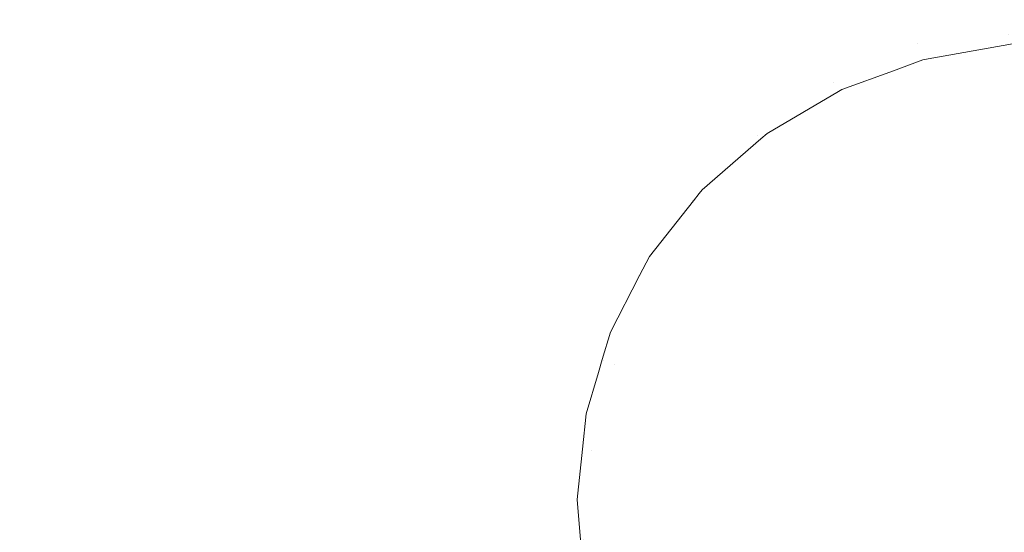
# Model space of a CAD drawing. Header units: millimetres. Extents: x -211 to 218, y -248 to 286.
# Tile 213 of 214: x 154 to 186, y 269 to 285. Entities that reach past the tile are written whole.
import ezdxf

# ---------------------------------------------------------------- set-up
doc = ezdxf.new("R2010")
doc.units = ezdxf.units.MM
doc.header["$LTSCALE"] = 25.4
doc.layers.add('None', color=7, linetype='Continuous', lineweight=9)

msp = doc.modelspace()

# ---------------------------------------------------------------- linework, layer by layer
at = {"layer": 'None', "color": 7, "linetype": 'Continuous', "lineweight": 9}
for points, invisible_edges in [([(183.228, 284.513, -418.163), (186.08, 285.278, -418.163), (186.079, 285.281, -420.973), (183.227, 284.517, -420.973)], 15), ([(183.227, 284.517, -420.973), (186.079, 285.281, -420.973), (186.159, 284.828, -423.745), (183.384, 284.085, -423.745)], 15), ([(183.387, 284.075, -415.393), (186.161, 284.818, -415.393), (186.08, 285.278, -418.163), (183.228, 284.513, -418.163)], 15), ([(183.384, 284.085, -423.745), (186.159, 284.828, -423.745), (186.317, 283.932, -426.404), (183.695, 283.23, -426.404)], 15), ([(186.161, 284.818, -415.393), (183.387, 284.075, -415.393), (183.467, 284.007, -415.049)], 11), ([(183.467, 284.007, -415.049), (186.282, 284.507, -414.27), (186.161, 284.818, -415.393)], 10), ([(189.18, 284.524, -413.653), (189.022, 284.523, -413.686), (107.238, 145.539, -39.513)], 10), ([(107.238, 145.539, -39.513), (107.238, 140.472, -25.177), (189.18, 284.524, -413.653)], 10), ([(192.074, 284.056, -413.215), (189.18, 284.524, -413.653), (107.238, 140.472, -25.177)], 10), ([(189.022, 284.523, -413.686), (186.282, 284.507, -414.27), (107.238, 145.539, -39.513)], 10), ([(107.238, 146.795, -43.067), (186.282, 284.507, -414.27), (183.467, 284.007, -415.049)], 9), ([(107.238, 146.795, -43.067), (107.238, 145.539, -39.513), (186.282, 284.507, -414.27)], 10), ([(180.552, 283.265, -418.163), (183.228, 284.513, -418.163), (183.227, 284.517, -420.973), (180.55, 283.268, -420.973)], 15), ([(180.55, 283.268, -420.973), (183.227, 284.517, -420.973), (183.384, 284.085, -423.745), (180.78, 282.87, -423.745)], 15), ([(183.228, 284.513, -418.163), (180.552, 283.265, -418.163), (180.821, 283.039, -415.966)], 11), ([(180.821, 283.039, -415.966), (182.476, 283.644, -415.393), (183.228, 284.513, -418.163)], 10), ([(182.476, 283.644, -415.393), (183.387, 284.075, -415.393), (183.228, 284.513, -418.163)], 11), ([(102.315, 145.106, -43.776), (105.055, 146.238, -43.301), (183.467, 284.007, -415.049), (183.419, 283.989, -415.066)], 10), ([(102.315, 145.106, -43.776), (183.419, 283.989, -415.066), (182.476, 283.644, -415.393)], 9), ([(183.467, 284.007, -415.049), (105.055, 146.238, -43.301), (107.238, 146.795, -43.067)], 9), ([(107.238, 140.472, -25.177), (109.419, 138.834, -21.355), (192.074, 284.056, -413.215)], 11), ([(194.371, 283.288, -413.016), (192.074, 284.056, -413.215), (109.419, 138.834, -21.355)], 10), ([(180.78, 282.87, -423.745), (183.384, 284.085, -423.745), (183.695, 283.23, -426.404), (181.234, 282.083, -426.404)], 15), ([(183.419, 283.989, -415.066), (183.387, 284.075, -415.393), (182.476, 283.644, -415.393)], 3), ([(183.387, 284.075, -415.393), (183.419, 283.989, -415.066), (183.467, 284.007, -415.049)], 9), ([(183.695, 283.23, -426.404), (186.317, 283.932, -426.404), (186.549, 282.617, -428.876), (184.152, 281.975, -428.876)], 15), ([(182.476, 283.644, -415.393), (180.821, 283.039, -415.966), (102.315, 145.106, -43.776)], 10), ([(109.419, 138.834, -21.355), (109.604, 138.772, -21.339), (194.874, 283.119, -412.972), (194.371, 283.288, -413.016)], 10), ([(178.133, 281.572, -418.163), (180.552, 283.265, -418.163), (180.55, 283.268, -420.973), (178.131, 281.574, -420.973)], 15), ([(178.131, 281.574, -420.973), (180.55, 283.268, -420.973), (180.78, 282.87, -423.745), (178.426, 281.222, -423.745)], 15), ([(180.552, 283.265, -418.163), (178.133, 281.572, -418.163), (178.424, 281.631, -416.993)], 11), ([(178.424, 281.631, -416.993), (180.718, 282.978, -416.01), (180.552, 283.265, -418.163)], 10), ([(180.552, 283.265, -418.163), (180.718, 282.978, -416.01), (180.821, 283.039, -415.966)], 9), ([(180.718, 282.978, -416.01), (95.769, 136.409, -25.133), (101.238, 144.504, -44.029)], 11), ([(180.718, 282.978, -416.01), (178.424, 281.631, -416.993), (95.769, 136.409, -25.133)], 10), ([(101.238, 144.504, -44.029), (180.821, 283.039, -415.966), (180.718, 282.978, -416.01)], 9), ([(101.238, 144.504, -44.029), (102.315, 145.106, -43.776), (180.821, 283.039, -415.966)], 10), ([(109.604, 138.772, -21.339), (112.22, 137.897, -21.111), (194.874, 283.119, -412.972)], 10), ([(196.82, 282.097, -412.941), (194.874, 283.119, -412.972), (112.22, 137.897, -21.111)], 10), ([(181.234, 282.083, -426.404), (183.695, 283.23, -426.404), (184.152, 281.975, -428.876), (181.902, 280.926, -428.876)], 15), ([(178.426, 281.222, -423.745), (180.78, 282.87, -423.745), (181.234, 282.083, -426.404), (179.011, 280.525, -426.404)], 15), ([(184.152, 281.975, -428.876), (186.549, 282.617, -428.876), (186.848, 280.919, -431.095), (184.741, 280.355, -431.095)], 15), ([(112.22, 137.897, -21.111), (114.511, 136.693, -21.074), (197.497, 281.741, -412.93), (196.82, 282.097, -412.941)], 10), ([(179.011, 280.525, -426.404), (181.234, 282.083, -426.404), (181.902, 280.926, -428.876), (179.869, 279.503, -428.876)], 15), ([(181.902, 280.926, -428.876), (184.152, 281.975, -428.876), (184.741, 280.355, -431.095), (182.764, 279.433, -431.095)], 15), ([(114.511, 136.693, -21.074), (114.842, 136.519, -21.069), (197.497, 281.741, -412.93)], 10), ([(199.067, 280.561, -413.036), (197.497, 281.741, -412.93), (114.842, 136.519, -21.069), (116.677, 135.139, -21.193)], 10), ([(178.424, 281.631, -416.993), (178.227, 281.46, -417.098), (93.694, 134.606, -26.239), (93.819, 134.714, -26.172)], 10), ([(178.227, 281.46, -417.098), (176.349, 279.828, -418.099), (93.694, 134.606, -26.239)], 10), ([(178.424, 281.631, -416.993), (93.819, 134.714, -26.172), (93.865, 134.754, -26.148)], 9), ([(93.865, 134.754, -26.148), (95.769, 136.409, -25.133), (178.424, 281.631, -416.993)], 10), ([(178.131, 281.574, -420.973), (176.042, 279.486, -420.973), (176.255, 279.708, -418.163)], 11), ([(176.042, 279.486, -420.973), (178.131, 281.574, -420.973), (178.426, 281.222, -423.745), (176.394, 279.191, -423.745)], 15), ([(176.255, 279.708, -418.163), (178.133, 281.572, -418.163), (178.131, 281.574, -420.973)], 11), ([(178.133, 281.572, -418.163), (176.255, 279.708, -418.163), (176.349, 279.828, -418.099)], 9), ([(176.349, 279.828, -418.099), (178.227, 281.46, -417.098), (178.133, 281.572, -418.163)], 10), ([(178.133, 281.572, -418.163), (178.227, 281.46, -417.098), (178.424, 281.631, -416.993)], 9), ([(176.394, 279.191, -423.745), (178.426, 281.222, -423.745), (179.011, 280.525, -426.404), (177.091, 278.606, -426.404)], 15), ([(179.869, 279.503, -428.876), (181.902, 280.926, -428.876), (182.764, 279.433, -431.095), (180.977, 278.182, -431.095)], 15), ([(184.741, 280.355, -431.095), (186.848, 280.919, -431.095), (187.207, 278.885, -432.999), (185.448, 278.413, -432.999)], 15), ([(116.677, 135.139, -21.193), (117.208, 134.741, -21.229), (199.862, 279.963, -413.09), (199.067, 280.561, -413.036)], 10), ([(177.091, 278.606, -426.404), (179.011, 280.525, -426.404), (179.869, 279.503, -428.876), (178.114, 277.747, -428.876)], 15), ([(182.764, 279.433, -431.095), (184.741, 280.355, -431.095), (185.448, 278.413, -432.999), (183.797, 277.643, -432.999)], 15), ([(92.004, 132.461, -27.39), (93.694, 134.606, -26.239), (176.349, 279.828, -418.099), (176.255, 279.708, -418.163)], 10), ([(201.072, 278.701, -413.302), (199.862, 279.963, -413.09), (117.208, 134.741, -21.229), (118.607, 133.281, -21.475)], 10), ([(176.255, 279.708, -418.163), (176.065, 279.468, -418.293), (92.004, 132.461, -27.39)], 10), ([(176.065, 279.468, -418.293), (174.659, 277.683, -419.251), (92.004, 132.461, -27.39)], 10), ([(174.659, 277.683, -419.251), (176.042, 279.486, -420.973), (174.348, 277.067, -420.973)], 11), ([(174.348, 277.067, -420.973), (176.042, 279.486, -420.973), (176.394, 279.191, -423.745), (174.746, 276.837, -423.745)], 15), ([(174.659, 277.683, -419.251), (176.065, 279.468, -418.293), (176.042, 279.486, -420.973)], 10), ([(176.042, 279.486, -420.973), (176.065, 279.468, -418.293), (176.255, 279.708, -418.163)], 9), ([(178.114, 277.747, -428.876), (179.869, 279.503, -428.876), (180.977, 278.182, -431.095), (179.435, 276.639, -431.095)], 15), ([(174.746, 276.837, -423.745), (176.394, 279.191, -423.745), (177.091, 278.606, -426.404), (175.534, 276.382, -426.404)], 15), ([(180.977, 278.182, -431.095), (182.764, 279.433, -431.095), (183.797, 277.643, -432.999), (182.305, 276.599, -432.999)], 15), ([(185.448, 278.413, -432.999), (187.207, 278.885, -432.999), (187.616, 276.569, -434.537), (186.252, 276.203, -434.537)], 15), ([(118.607, 133.281, -21.475), (119.244, 132.617, -21.586), (201.898, 277.84, -413.447), (201.072, 278.701, -413.302)], 10), ([(175.534, 276.382, -426.404), (177.091, 278.606, -426.404), (178.114, 277.747, -428.876), (176.69, 275.714, -428.876)], 15), ([(183.797, 277.643, -432.999), (185.448, 278.413, -432.999), (186.252, 276.203, -434.537), (184.973, 275.607, -434.537)], 15), ([(179.435, 276.639, -431.095), (180.977, 278.182, -431.095), (182.305, 276.599, -432.999), (181.018, 275.311, -432.999)], 15), ([(174.659, 277.683, -419.251), (174.343, 277.072, -419.544), (90.751, 130.04, -28.551), (90.766, 130.07, -28.537)], 10), ([(90.766, 130.07, -28.537), (92.004, 132.461, -27.39), (174.659, 277.683, -419.251)], 10), ([(202.789, 276.537, -413.742), (201.898, 277.84, -413.447), (119.244, 132.617, -21.586), (120.256, 131.138, -21.921)], 10), ([(174.348, 277.067, -420.973), (174.343, 277.072, -419.544), (174.659, 277.683, -419.251)], 9), ([(176.69, 275.714, -428.876), (178.114, 277.747, -428.876), (179.435, 276.639, -431.095), (178.184, 274.852, -431.095)], 15), ([(182.305, 276.599, -432.999), (183.797, 277.643, -432.999), (184.973, 275.607, -434.537), (183.817, 274.797, -434.537)], 15), ([(174.343, 277.072, -419.544), (173.405, 275.262, -420.412), (90.751, 130.04, -28.551)], 10), ([(173.405, 275.262, -420.412), (174.348, 277.067, -420.973), (173.174, 274.366, -420.975)], 11), ([(173.532, 274.233, -423.745), (173.174, 274.366, -420.975), (174.348, 277.067, -420.973)], 11), ([(173.405, 275.262, -420.412), (174.343, 277.072, -419.544), (174.348, 277.067, -420.973)], 10), ([(174.348, 277.067, -420.973), (174.746, 276.837, -423.745), (173.532, 274.233, -423.745)], 11), ([(173.532, 274.233, -423.745), (174.746, 276.837, -423.745), (175.534, 276.382, -426.404), (174.387, 273.922, -426.404)], 15), ([(178.184, 274.852, -431.095), (179.435, 276.639, -431.095), (181.018, 275.311, -432.999), (179.973, 273.819, -432.999)], 15), ([(120.256, 131.138, -21.921), (120.888, 130.213, -22.131), (203.543, 275.435, -413.991), (202.789, 276.537, -413.742)], 10), ([(174.387, 273.922, -426.404), (175.534, 276.382, -426.404), (176.69, 275.714, -428.876), (175.641, 273.465, -428.876)], 15), ([(181.018, 275.311, -432.999), (182.305, 276.599, -432.999), (183.817, 274.797, -434.537), (182.819, 273.799, -434.537)], 15), ([(184.973, 275.607, -434.537), (186.252, 276.203, -434.537), (187.132, 273.786, -435.667), (186.26, 273.379, -435.667)], 15), ([(175.641, 273.465, -428.876), (176.69, 275.714, -428.876), (178.184, 274.852, -431.095), (177.262, 272.875, -431.095)], 15), ([(204.159, 274.098, -414.357), (203.543, 275.435, -413.991), (120.888, 130.213, -22.131)], 10), ([(183.817, 274.797, -434.537), (184.973, 275.607, -434.537), (186.26, 273.379, -435.667), (185.471, 272.826, -435.667)], 15), ([(90.435, 128.977, -29.012), (90.751, 130.04, -28.551), (173.405, 275.262, -420.412), (173.143, 274.378, -420.795)], 10), ([(173.174, 274.366, -420.975), (173.143, 274.378, -420.795), (173.405, 275.262, -420.412)], 9), ([(179.973, 273.819, -432.999), (181.018, 275.311, -432.999), (182.819, 273.799, -434.537), (182.01, 272.643, -434.537)], 15), ([(177.262, 272.875, -431.095), (178.184, 274.852, -431.095), (179.973, 273.819, -432.999), (179.203, 272.168, -432.999)], 15), ([(182.819, 273.799, -434.537), (183.817, 274.797, -434.537), (185.471, 272.826, -435.667), (184.79, 272.146, -435.667)], 15), ([(89.972, 127.417, -29.688), (90.435, 128.977, -29.012), (173.143, 274.378, -420.795), (173.021, 273.967, -420.973)], 10), ([(120.888, 130.213, -22.131), (121.027, 129.912, -22.213), (204.746, 272.823, -414.705), (204.159, 274.098, -414.357)], 10), ([(173.532, 274.233, -423.745), (172.788, 271.457, -423.745), (172.511, 271.511, -421.991)], 11), ([(172.511, 271.511, -421.991), (172.626, 272.639, -421.549), (173.532, 274.233, -423.745)], 10), ([(173.532, 274.233, -423.745), (172.626, 272.639, -421.549), (173.021, 273.967, -420.973)], 9), ([(172.788, 271.457, -423.745), (173.532, 274.233, -423.745), (174.387, 273.922, -426.404), (173.684, 271.299, -426.404)], 15), ([(173.143, 274.378, -420.795), (173.174, 274.366, -420.975), (173.021, 273.967, -420.973)], 3), ([(173.021, 273.967, -420.973), (173.174, 274.366, -420.975), (173.532, 274.233, -423.745)], 11), ([(173.021, 273.967, -420.973), (172.626, 272.639, -421.549), (89.972, 127.417, -29.688)], 10), ([(173.684, 271.299, -426.404), (174.387, 273.922, -426.404), (175.641, 273.465, -428.876), (174.999, 271.067, -428.876)], 15), ([(179.203, 272.168, -432.999), (179.973, 273.819, -432.999), (182.01, 272.643, -434.537), (181.413, 271.364, -434.537)], 15), ([(182.01, 272.643, -434.537), (182.819, 273.799, -434.537), (184.79, 272.146, -435.667), (184.238, 271.357, -435.667)], 15), ([(174.999, 271.067, -428.876), (175.641, 273.465, -428.876), (177.262, 272.875, -431.095), (176.697, 270.768, -431.095)], 15), ([(185.471, 272.826, -435.667), (186.26, 273.379, -435.667), (187.622, 271.02, -436.357), (187.222, 270.74, -436.357)], 15), ([(176.697, 270.768, -431.095), (177.262, 272.875, -431.095), (179.203, 272.168, -432.999), (178.732, 270.409, -432.999)], 15), ([(184.79, 272.146, -435.667), (185.471, 272.826, -435.667), (187.222, 270.74, -436.357), (186.877, 270.395, -436.357)], 15), ([(89.97, 127.399, -29.695), (89.972, 127.417, -29.688), (172.626, 272.639, -421.549), (172.511, 271.511, -421.991)], 10), ([(204.746, 272.823, -414.705), (121.027, 129.912, -22.213), (121.569, 128.735, -22.535)], 9), ([(121.569, 128.735, -22.535), (122.092, 127.601, -22.845), (204.746, 272.823, -414.705)], 10), ([(205.116, 271.427, -415.145), (204.746, 272.823, -414.705), (122.092, 127.601, -22.845), (122.485, 126.115, -23.313)], 10), ([(181.413, 271.364, -434.537), (182.01, 272.643, -434.537), (184.238, 271.357, -435.667), (183.831, 270.484, -435.667)], 15), ([(178.732, 270.409, -432.999), (179.203, 272.168, -432.999), (181.413, 271.364, -434.537), (181.048, 270.001, -434.537)], 15), ([(184.238, 271.357, -435.667), (184.79, 272.146, -435.667), (186.877, 270.395, -436.357), (186.597, 269.995, -436.357)], 15), ([(172.511, 271.511, -421.991), (172.345, 269.893, -422.626), (89.691, 124.67, -30.765), (89.97, 127.399, -29.695)], 10), ([(205.325, 270.639, -415.393), (205.116, 271.427, -415.145), (122.485, 126.115, -23.313)], 10), ([(172.345, 269.893, -422.626), (172.511, 271.511, -421.991), (172.788, 271.457, -423.745)], 10), ([(172.345, 269.893, -422.626), (172.788, 271.457, -423.745), (172.538, 268.595, -423.745)], 11), ([(172.538, 268.595, -423.745), (172.788, 271.457, -423.745), (173.684, 271.299, -426.404), (173.447, 268.595, -426.404)], 15), ([(173.447, 268.595, -426.404), (173.684, 271.299, -426.404), (174.999, 271.067, -428.876), (174.783, 268.595, -428.876)], 15), ([(181.048, 270.001, -434.537), (181.413, 271.364, -434.537), (183.831, 270.484, -435.667), (183.582, 269.554, -435.667)], 15), ([(183.831, 270.484, -435.667), (184.238, 271.357, -435.667), (186.597, 269.995, -436.357), (186.39, 269.553, -436.357)], 15), ([(174.783, 268.595, -428.876), (174.999, 271.067, -428.876), (176.697, 270.768, -431.095), (176.507, 268.595, -431.095)], 15), ([(122.485, 126.115, -23.313), (122.817, 124.861, -23.707), (205.472, 270.083, -415.568), (205.325, 270.639, -415.393)], 10), ([(176.507, 268.595, -431.095), (176.697, 270.768, -431.095), (178.732, 270.409, -432.999), (178.573, 268.595, -432.999)], 15), ([(178.573, 268.595, -432.999), (178.732, 270.409, -432.999), (181.048, 270.001, -434.537), (180.925, 268.595, -434.537)], 15), ([(183.582, 269.554, -435.667), (183.831, 270.484, -435.667), (186.39, 269.553, -436.357), (186.264, 269.081, -436.357)], 15), ([(205.593, 268.59, -416.096), (205.472, 270.083, -415.568), (122.817, 124.861, -23.707), (122.941, 123.337, -24.246)], 10), ([(180.925, 268.595, -434.537), (181.048, 270.001, -434.537), (183.582, 269.554, -435.667), (183.498, 268.595, -435.667)], 15), ([(89.915, 121.909, -31.741), (89.691, 124.67, -30.765), (172.345, 269.893, -422.626)], 10), ([(172.345, 269.893, -422.626), (172.45, 268.6, -423.083), (89.917, 121.885, -31.75), (89.915, 121.909, -31.741)], 10), ([(172.538, 268.595, -423.745), (172.45, 268.6, -423.083), (172.345, 269.893, -422.626)], 9), ([(183.498, 268.595, -435.667), (183.582, 269.554, -435.667), (186.264, 269.081, -436.357), (186.221, 268.595, -436.357)], 15)]:
    msp.add_3dface(points, dxfattribs=dict(at, invisible_edges=invisible_edges))

doc.saveas('drawing.dxf')
